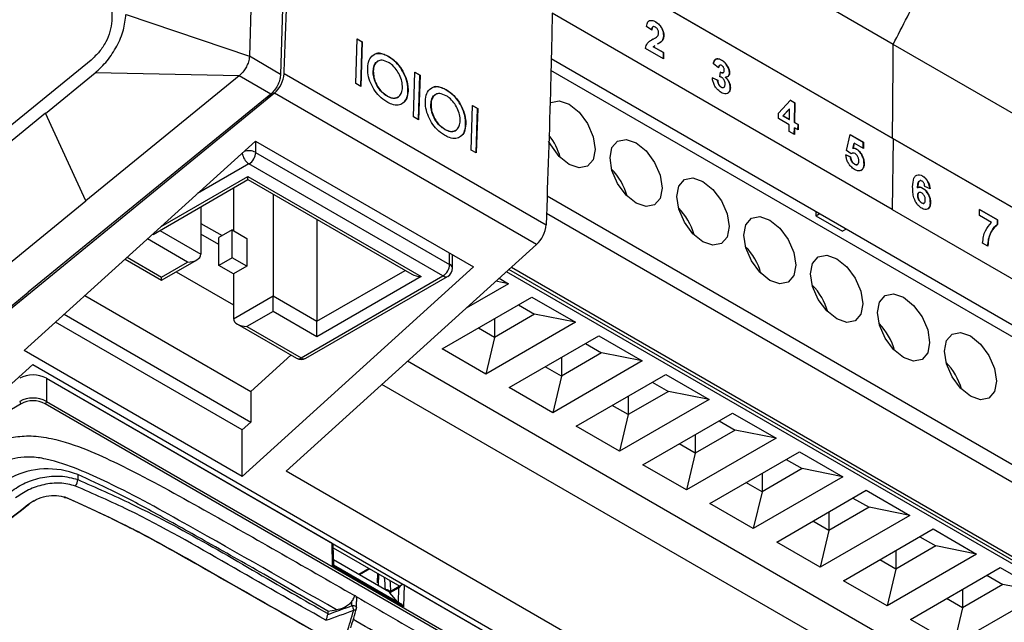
# Model space of a CAD drawing. Extents: x 106 to 315, y 19 to 260.
# Tile 11 of 132: x 147.2 to 162.07, y 55.42 to 64.51. Entities that reach past the tile are written whole.
import ezdxf

# ---------------------------------------------------------------- set-up
doc = ezdxf.new("R2010")
doc.units = 0
doc.layers.get('0').update_dxf_attribs({"linetype": 'CONTINUOUS'})

msp = doc.modelspace()

# ---------------------------------------------------------------- linework, layer by layer
at = {"color": 7, "linetype": 'CONTINUOUS'}
for p, q in [((151.698, 67.741), (160.386, 62.726)), ((160.397, 62.715), (151.71, 67.73)), ((151.247, 67.48), (151.144, 63.688)), ((150.763, 67.076), (150.672, 63.961)), ((160.396, 64.141), (155.463, 66.989)), ((148.809, 64.594), (150.672, 63.961)), ((160.381, 61.648), (155.246, 64.612)), ((156.751, 64.357), (156.672, 64.413)), ((156.769, 64.407), (156.767, 64.405)), ((156.805, 64.48), (156.807, 64.481)), ((156.931, 64.275), (156.933, 64.276)), ((152.278, 63.552), (152.301, 64.224)), ((152.301, 64.224), (152.378, 64.179)), ((152.376, 64.178), (152.301, 64.221)), ((152.353, 63.508), (152.376, 64.178)), ((152.378, 64.179), (152.355, 63.507)), ((152.376, 64.178), (152.378, 64.179)), ((156.769, 64.221), (156.746, 64.207)), ((156.772, 64.105), (156.796, 64.122)), ((156.772, 64.105), (156.774, 64.106)), ((156.926, 64.016), (156.772, 64.105)), ((156.798, 64.122), (156.774, 64.106)), ((156.774, 64.106), (156.928, 64.017)), ((156.794, 64.234), (156.796, 64.236)), ((156.866, 64.163), (156.888, 64.177)), ((156.888, 64.177), (156.89, 64.178)), ((165.329, 61.293), (160.396, 64.141)), ((151.144, 63.688), (150.672, 63.961)), ((152.772, 63.959), (152.774, 63.96)), ((156.927, 63.924), (156.655, 64.081)), ((156.925, 63.925), (156.926, 64.016)), ((156.926, 64.016), (156.928, 64.017)), ((156.928, 64.017), (156.927, 63.924)), ((148.281, 63.905), (146.317, 62.303)), ((152.611, 63.886), (152.609, 63.885)), ((167.954, 56.576), (155.231, 63.921)), ((157.759, 63.788), (157.68, 63.848)), ((157.804, 63.903), (157.806, 63.905)), ((157.895, 63.807), (157.897, 63.808)), ((147.595, 63.099), (148.342, 63.71)), ((150.517, 63.667), (148.203, 61.778)), ((150.517, 63.667), (148.342, 63.71)), ((150.996, 63.39), (150.517, 63.667)), ((151.197, 63.701), (155.153, 61.417)), ((152.542, 63.738), (152.544, 63.739)), ((153.15, 63.048), (153.172, 63.721)), ((153.172, 63.721), (153.25, 63.676)), ((153.248, 63.675), (153.172, 63.718)), ((153.225, 63.005), (153.248, 63.675)), ((153.25, 63.676), (153.227, 63.004)), ((153.248, 63.675), (153.25, 63.676)), ((168.127, 56.301), (155.227, 63.748)), ((157.779, 63.651), (157.787, 63.722)), ((157.828, 63.712), (157.83, 63.713)), ((157.922, 63.71), (157.924, 63.711)), ((152.355, 63.507), (152.278, 63.552)), ((157.743, 63.601), (157.663, 63.635)), ((157.666, 63.637), (157.746, 63.602)), ((157.743, 63.601), (157.746, 63.602)), ((157.861, 63.643), (157.863, 63.644)), ((151.05, 63.402), (141.477, 55.584)), ((150.996, 63.39), (147.332, 60.398)), ((151.05, 63.402), (150.918, 63.326)), ((150.996, 63.39), (151.011, 63.403)), ((155.007, 61.118), (151.05, 63.402)), ((152.753, 63.359), (152.755, 63.36)), ((153.067, 63.436), (153.069, 63.437)), ((153.483, 63.383), (153.481, 63.382)), ((153.644, 63.456), (153.646, 63.457)), ((157.798, 63.494), (157.8, 63.495)), ((157.836, 63.491), (157.838, 63.492)), ((157.935, 63.486), (157.937, 63.487)), ((152.914, 63.342), (152.916, 63.344)), ((153.414, 63.235), (153.416, 63.236)), ((154.021, 62.545), (154.044, 63.217)), ((154.044, 63.217), (154.121, 63.173)), ((154.119, 63.172), (154.044, 63.215)), ((158.663, 63.103), (158.843, 63.3)), ((158.911, 63.258), (158.842, 63.298)), ((158.843, 63.3), (158.913, 63.26)), ((158.906, 62.961), (158.911, 63.258)), ((158.913, 63.26), (158.908, 62.962)), ((158.911, 63.258), (158.913, 63.26)), ((148.203, 61.778), (147.595, 63.1)), ((154.096, 62.502), (154.119, 63.172)), ((154.121, 63.173), (154.098, 62.501)), ((154.119, 63.172), (154.121, 63.173)), ((158.662, 63.023), (158.663, 63.103)), ((158.731, 63.062), (158.829, 63.168)), ((158.731, 63.062), (158.733, 63.063)), ((158.826, 63.007), (158.731, 63.062)), ((158.831, 63.169), (158.733, 63.063)), ((158.733, 63.063), (158.828, 63.008)), ((158.828, 63.008), (158.831, 63.169)), ((158.829, 63.168), (158.831, 63.169)), ((153.227, 63.004), (153.15, 63.048)), ((153.938, 62.933), (153.94, 62.934)), ((158.827, 62.928), (158.662, 63.023)), ((158.825, 62.828), (158.827, 62.928)), ((158.826, 63.007), (158.828, 63.008)), ((158.906, 62.961), (158.908, 62.962)), ((158.959, 62.93), (158.906, 62.961)), ((158.908, 62.962), (158.961, 62.931)), ((158.958, 62.852), (158.959, 62.93)), ((158.959, 62.93), (158.961, 62.931)), ((158.961, 62.931), (158.96, 62.851)), ((153.624, 62.856), (153.626, 62.857)), ((153.786, 62.839), (153.788, 62.84)), ((158.905, 62.782), (158.825, 62.828)), ((158.903, 62.783), (158.905, 62.88)), ((158.907, 62.881), (158.905, 62.782)), ((158.905, 62.88), (158.907, 62.881)), ((158.96, 62.851), (158.907, 62.881)), ((159.693, 62.539), (159.745, 62.779)), ((159.945, 62.661), (159.744, 62.777)), ((159.745, 62.779), (159.947, 62.663)), ((147.271, 59.518), (150.766, 62.682)), ((150.766, 62.682), (154.059, 60.781)), ((159.788, 62.571), (159.805, 62.648)), ((159.807, 62.649), (159.79, 62.572)), ((159.805, 62.648), (159.807, 62.649)), ((159.946, 62.57), (159.807, 62.649)), ((159.944, 62.571), (159.945, 62.661)), ((159.945, 62.661), (159.947, 62.663)), ((159.947, 62.663), (159.946, 62.57)), ((160.397, 62.715), (160.381, 61.648)), ((160.386, 62.726), (169.073, 57.711)), ((169.085, 57.7), (160.397, 62.715)), ((150.767, 62.511), (153.697, 60.82)), ((154.098, 62.501), (154.021, 62.545)), ((159.748, 62.443), (159.679, 62.473)), ((159.681, 62.474), (159.75, 62.445)), ((159.762, 62.488), (159.693, 62.539)), ((159.771, 62.493), (159.762, 62.488)), ((159.788, 62.571), (159.79, 62.572)), ((159.839, 62.56), (159.841, 62.561)), ((153.596, 60.645), (150.666, 62.336)), ((159.748, 62.443), (159.75, 62.445)), ((159.81, 62.332), (159.812, 62.334)), ((159.858, 62.327), (159.86, 62.328)), ((159.956, 62.334), (159.958, 62.335)), ((159.91, 62.238), (159.925, 62.248)), ((149.218, 61.271), (150.651, 62.099)), ((150.651, 62.147), (153.267, 60.636)), ((150.651, 62.099), (153.125, 60.671)), ((160.795, 62.08), (160.793, 62.079)), ((160.839, 62.152), (160.841, 62.153)), ((150.433, 61.973), (150.433, 61.328)), ((151.029, 61.88), (151.029, 60.343)), ((160.762, 61.974), (160.764, 61.975)), ((160.785, 61.904), (160.783, 61.903)), ((160.838, 61.971), (160.84, 61.972)), ((160.953, 61.961), (160.873, 61.997)), ((146.853, 60.675), (148.203, 61.778)), ((155.168, 61.853), (168.127, 54.372)), ((160.767, 61.86), (160.769, 61.861)), ((160.825, 61.747), (160.827, 61.748)), ((160.863, 61.742), (160.865, 61.743)), ((160.958, 61.748), (160.96, 61.749)), ((149.94, 61.688), (149.94, 60.971)), ((167.928, 54.218), (155.159, 61.59)), ((159.228, 61.613), (159.228, 61.554)), ((159.228, 61.554), (159.28, 61.583)), ((160.381, 61.648), (168.56, 56.926)), ((161.7, 61.557), (161.702, 61.65)), ((161.702, 61.65), (161.973, 61.493)), ((161.971, 61.492), (161.702, 61.647)), ((149.94, 61.438), (150.261, 61.253)), ((151.692, 61.498), (151.692, 59.96)), ((159.228, 61.554), (159.633, 61.321)), ((161.881, 61.452), (161.7, 61.557)), ((161.97, 61.424), (161.971, 61.492)), ((161.97, 61.424), (161.972, 61.425)), ((161.971, 61.492), (161.973, 61.493)), ((161.973, 61.493), (161.972, 61.425)), ((150.211, 61.118), (149.94, 61.275)), ((150.413, 61.34), (150.211, 61.223)), ((150.413, 60.92), (150.413, 61.34)), ((150.413, 61.34), (150.635, 61.212)), ((159.684, 61.35), (159.633, 61.321)), ((150.211, 60.803), (150.211, 61.223)), ((150.635, 61.212), (150.635, 60.792)), ((161.827, 61.095), (161.747, 61.141)), ((151.228, 57.697), (155.007, 61.118)), ((148.794, 60.896), (149.344, 60.579)), ((149.344, 60.579), (149.881, 60.889)), ((149.344, 60.627), (149.738, 60.855)), ((150.413, 60.92), (150.211, 60.803)), ((150.635, 60.792), (150.413, 60.92)), ((153.739, 60.762), (153.739, 60.966)), ((149.566, 60.707), (150.433, 60.207)), ((150.433, 60.675), (150.211, 60.803)), ((150.635, 60.792), (150.433, 60.675)), ((154.059, 60.781), (150.564, 57.617)), ((167.016, 53.516), (154.555, 60.709)), ((167.056, 53.546), (154.591, 60.742)), ((154.63, 60.777), (167.046, 53.609)), ((150.433, 60.675), (150.433, 59.999)), ((151.454, 59.409), (153.596, 60.645)), ((151.526, 59.402), (153.667, 60.638)), ((153.267, 60.636), (151.692, 59.727)), ((154.586, 60.528), (154.396, 60.566)), ((154.445, 60.609), (154.586, 60.528)), ((141.422, 55.571), (147.332, 60.398)), ((154.586, 60.528), (153.948, 60.159)), ((148.189, 60.349), (150.696, 58.902)), ((150.433, 59.999), (151.029, 60.343)), ((151.029, 60.343), (151.692, 59.96)), ((153.586, 59.542), (154.94, 60.324)), ((154.94, 60.324), (155.596, 59.945)), ((151.029, 60.109), (150.635, 59.882)), ((151.692, 59.727), (151.029, 60.109)), ((154.738, 60.207), (154.98, 60.067)), ((150.564, 58.32), (147.745, 59.947)), ((147.877, 60.066), (150.696, 58.439)), ((155.596, 59.945), (154.243, 59.163)), ((154.98, 60.067), (154.374, 59.717)), ((154.374, 59.997), (154.374, 59.717)), ((155.596, 59.945), (154.98, 60.067)), ((150.492, 59.916), (151.383, 59.402)), ((150.635, 59.882), (151.454, 59.409)), ((154.374, 59.717), (154.132, 59.857)), ((154.374, 59.717), (154.243, 59.163)), ((154.596, 58.959), (155.95, 59.741)), ((155.95, 59.741), (156.606, 59.362)), ((150.564, 57.617), (147.271, 59.518)), ((154.243, 59.163), (153.586, 59.542)), ((155.748, 59.624), (155.99, 59.484)), ((151.3, 59.449), (150.696, 58.902)), ((165.097, 52.408), (153.06, 59.356)), ((156.606, 59.362), (155.253, 58.58)), ((155.99, 59.484), (155.384, 59.134)), ((155.384, 59.414), (155.384, 59.134)), ((156.606, 59.362), (155.99, 59.484)), ((142.773, 55.15), (147.402, 59.307)), ((147.402, 59.307), (157.605, 53.417)), ((155.384, 59.134), (155.142, 59.274)), ((147.607, 59.101), (147.607, 58.751)), ((147.607, 59.101), (151.92, 56.611)), ((155.384, 59.134), (155.253, 58.58)), ((155.606, 58.376), (156.96, 59.157)), ((156.758, 59.041), (157, 58.901)), ((156.96, 59.157), (157.617, 58.778)), ((147.928, 58.916), (156.918, 53.726)), ((150.696, 58.902), (150.696, 58.439)), ((164.542, 52.157), (152.675, 59.007)), ((155.253, 58.58), (154.596, 58.959)), ((157, 58.901), (156.394, 58.551)), ((157.617, 58.778), (157, 58.901)), ((147.607, 58.751), (157.325, 53.141)), ((157.617, 58.778), (156.263, 57.997)), ((156.394, 58.831), (156.394, 58.551)), ((157.304, 53.106), (147.587, 58.716)), ((156.394, 58.551), (156.152, 58.691)), ((156.394, 58.551), (156.263, 57.997)), ((156.617, 57.793), (157.97, 58.574)), ((157.768, 58.458), (158.011, 58.318)), ((157.97, 58.574), (158.627, 58.195)), ((150.696, 58.439), (150.564, 58.32)), ((150.564, 57.617), (150.564, 58.32)), ((156.263, 57.997), (155.606, 58.376)), ((158.011, 58.318), (157.404, 57.968)), ((158.627, 58.195), (158.011, 58.318)), ((158.627, 58.195), (157.273, 57.414)), ((157.404, 58.248), (157.404, 57.968)), ((157.404, 57.968), (157.162, 58.108)), ((157.404, 57.968), (157.273, 57.414)), ((157.627, 57.21), (158.98, 57.991)), ((158.778, 57.875), (159.021, 57.735)), ((158.98, 57.991), (159.637, 57.612)), ((157.273, 57.414), (156.617, 57.793)), ((159.021, 57.735), (158.415, 57.385)), ((159.637, 57.612), (159.021, 57.735)), ((148.08, 57.646), (148.08, 57.571)), ((158.475, 53.514), (151.228, 57.697)), ((159.637, 57.612), (158.283, 56.831)), ((158.415, 57.665), (158.415, 57.385)), ((158.415, 57.385), (158.172, 57.525)), ((158.637, 56.627), (159.99, 57.408)), ((159.99, 57.408), (160.647, 57.029)), ((158.415, 57.385), (158.283, 56.831)), ((159.788, 57.291), (160.031, 57.152)), ((158.283, 56.831), (157.627, 57.21)), ((160.031, 57.152), (159.425, 56.802)), ((160.647, 57.029), (160.031, 57.152)), ((160.647, 57.029), (159.293, 56.248)), ((159.425, 57.081), (159.425, 56.802)), ((159.425, 56.802), (159.182, 56.942)), ((159.647, 56.043), (161.001, 56.825)), ((161.001, 56.825), (161.657, 56.446)), ((159.425, 56.802), (159.293, 56.248)), ((160.799, 56.708), (161.041, 56.568)), ((151.93, 56.269), (151.92, 56.611)), ((151.946, 56.28), (151.937, 56.576)), ((151.938, 56.542), (152.943, 55.962)), ((159.293, 56.248), (158.637, 56.627)), ((161.041, 56.568), (160.435, 56.218)), ((161.657, 56.446), (161.041, 56.568)), ((161.657, 56.446), (160.304, 55.664)), ((160.435, 56.498), (160.435, 56.218)), ((153.001, 55.651), (151.93, 56.269)), ((152.786, 55.872), (151.944, 56.358)), ((152.962, 55.693), (151.946, 56.28)), ((152.48, 56.23), (152.323, 56.139)), ((160.435, 56.218), (160.193, 56.358)), ((160.435, 56.218), (160.304, 55.664)), ((160.657, 55.46), (162.011, 56.242)), ((162.011, 56.242), (162.667, 55.863)), ((152.608, 56.156), (152.601, 56.013)), ((161.809, 56.125), (162.051, 55.985)), ((152.968, 55.977), (152.786, 55.872)), ((152.929, 55.937), (152.794, 55.859)), ((153.011, 55.981), (153.001, 55.651)), ((153.011, 55.981), (157.325, 53.491)), ((160.304, 55.664), (159.647, 56.043)), ((162.051, 55.985), (161.445, 55.635)), ((162.667, 55.863), (162.051, 55.985)), ((152.727, 55.907), (152.739, 55.912)), ((152.908, 55.724), (152.794, 55.859)), ((161.445, 55.635), (161.203, 55.775)), ((162.667, 55.863), (161.314, 55.081)), ((161.445, 55.915), (161.445, 55.635)), ((152.222, 55.669), (152.222, 55.737)), ((152.292, 55.637), (152.292, 55.727)), ((161.445, 55.635), (161.314, 55.081)), ((151.858, 55.546), (151.857, 55.535)), ((151.858, 55.585), (151.989, 55.603)), ((151.858, 55.585), (151.858, 55.546)), ((161.314, 55.081), (160.657, 55.46))]:
    msp.add_line(p, q, dxfattribs=at)
at = {"color": 8, "linetype": 'CONTINUOUS'}
for p, q in [((150.767, 62.681), (150.767, 62.511)), ((150.666, 62.336), (149.889, 61.888)), ((149.338, 61.389), (150.651, 62.147)), ((149.319, 61.33), (149.94, 60.971)), ((149.738, 60.855), (149.133, 61.204)), ((153.697, 60.82), (153.697, 60.99)), ((148.827, 60.926), (149.344, 60.627)), ((151.692, 59.96), (153.023, 60.729)), ((147.223, 58.716), (145.882, 57.942)), ((152.786, 55.871), (151.944, 56.357)), ((152.493, 56.222), (152.337, 56.132)), ((152.623, 56.147), (152.615, 55.971)), ((152.922, 55.716), (152.929, 55.937)), ((152.726, 55.907), (152.727, 55.907))]:
    msp.add_line(p, q, dxfattribs=at)
at = {"color": 7, "linetype": 'CONTINUOUS', "flags": 128}
for points in [[(155.502, 63.238), (155.653, 63.116), (155.781, 62.944), (155.866, 62.747), (155.896, 62.555), (155.866, 62.398), (155.781, 62.3), (155.653, 62.275), (155.502, 62.328), (155.352, 62.449), (155.224, 62.622), (155.192, 62.682)], [(155.224, 63.265), (155.352, 63.29), (155.502, 63.238)], [(147.595, 63.1), (146.95, 62.573), (146.306, 62.047)], [(156.512, 62.654), (156.663, 62.533), (156.791, 62.36), (156.876, 62.164), (156.906, 61.972), (156.876, 61.815), (156.791, 61.717), (156.663, 61.692), (156.512, 61.745), (156.362, 61.866), (156.234, 62.039), (156.148, 62.236), (156.119, 62.427), (156.148, 62.584), (156.234, 62.682), (156.362, 62.707), (156.512, 62.654)], [(150.651, 62.099), (150.651, 62.099), (150.651, 62.104), (150.651, 62.114), (150.651, 62.128), (150.651, 62.147)], [(157.523, 62.071), (157.673, 61.95), (157.801, 61.777), (157.887, 61.58), (157.917, 61.389), (157.887, 61.232), (157.801, 61.134), (157.673, 61.109), (157.523, 61.161), (157.372, 61.283), (157.244, 61.456), (157.159, 61.652), (157.129, 61.844), (157.159, 62.001), (157.244, 62.099), (157.372, 62.124), (157.523, 62.071)], [(158.533, 61.488), (158.684, 61.366), (158.811, 61.194), (158.897, 60.997), (158.927, 60.806), (158.897, 60.649), (158.811, 60.551), (158.684, 60.526), (158.533, 60.578), (158.382, 60.7), (158.254, 60.872), (158.169, 61.069), (158.139, 61.261), (158.169, 61.417), (158.254, 61.516), (158.382, 61.541), (158.533, 61.488)], [(159.149, 60.678), (159.179, 60.834), (159.264, 60.933), (159.392, 60.957), (159.543, 60.905), (159.694, 60.783), (159.821, 60.611), (159.907, 60.414), (159.937, 60.223), (159.907, 60.066), (159.821, 59.968), (159.694, 59.943), (159.543, 59.995), (159.392, 60.117), (159.264, 60.289), (159.179, 60.486), (159.149, 60.678)], [(149.344, 60.579), (149.344, 60.579), (149.344, 60.584), (149.344, 60.594), (149.344, 60.609), (149.344, 60.627)], [(151.029, 60.109), (151.029, 60.131), (151.029, 60.156), (151.029, 60.183), (151.029, 60.212), (151.029, 60.24), (151.029, 60.269), (151.029, 60.296), (151.029, 60.321), (151.029, 60.343)], [(160.553, 60.322), (160.704, 60.2), (160.832, 60.028), (160.917, 59.831), (160.947, 59.64), (160.917, 59.483), (160.832, 59.384), (160.704, 59.36), (160.553, 59.412), (160.402, 59.534), (160.275, 59.706), (160.189, 59.903), (160.159, 60.094), (160.189, 60.251), (160.275, 60.349), (160.402, 60.374), (160.553, 60.322)], [(151.692, 59.727), (151.692, 59.752), (151.692, 59.78), (151.692, 59.811), (151.692, 59.843), (151.692, 59.876), (151.692, 59.907), (151.692, 59.935), (151.692, 59.96)], [(161.563, 59.739), (161.714, 59.617), (161.842, 59.445), (161.927, 59.248), (161.957, 59.056), (161.927, 58.9), (161.842, 58.801), (161.714, 58.776), (161.563, 58.829), (161.412, 58.951), (161.285, 59.123), (161.199, 59.32), (161.169, 59.511), (161.199, 59.668), (161.285, 59.766), (161.412, 59.791), (161.563, 59.739)], [(147.901, 57.302), (147.897, 57.298), (147.893, 57.296), (147.89, 57.294), (147.886, 57.295), (147.884, 57.296), (147.881, 57.299), (147.88, 57.303), (147.88, 57.306)], [(147.326, 57.191), (147.33, 57.189), (147.334, 57.188), (147.337, 57.188), (147.339, 57.189), (147.341, 57.191), (147.342, 57.193), (147.343, 57.196), (147.343, 57.2)], [(147.417, 57.247), (147.343, 57.2), (147.343, 57.2), (147.343, 57.2)]]:
    msp.add_lwpolyline(points, dxfattribs=at)
at = {"color": 8, "linetype": 'CONTINUOUS', "flags": 128}
for points in [[(152.739, 55.912), (152.739, 55.904), (152.738, 55.9)], [(152.222, 55.669), (152.236, 55.67), (152.251, 55.668), (152.264, 55.665), (152.275, 55.66), (152.284, 55.653), (152.29, 55.646), (152.292, 55.637), (152.292, 55.637)], [(152.248, 55.6), (152.257, 55.6), (152.266, 55.602), (152.274, 55.604), (152.28, 55.608), (152.285, 55.612), (152.289, 55.617), (152.29, 55.621)]]:
    msp.add_lwpolyline(points, dxfattribs=at)
at = {"color": 7, "linetype": 'CONTINUOUS'}
for centre, radius, start, end in [((150.745, 63.737), 0.453, 312.2982, 355.3638), ((154.475, 62.19), 0.925, 15.2599, 38.3239), ((150.548, 62.521), 0.22, 302.6049, 357.3946), ((155.49, 61.61), 0.919, 15.166, 44.8288), ((156.501, 61.026), 0.919, 15.1657, 44.829), ((154.702, 61.453), 0.453, 312.2982, 355.3638), ((157.511, 60.443), 0.919, 15.1661, 44.8286), ((153.477, 60.83), 0.22, 302.6049, 357.3946), ((153.596, 60.762), 0.143, 299.9973, 360), ((158.521, 59.86), 0.919, 15.1658, 44.829), ((159.531, 59.277), 0.919, 15.1658, 44.829), ((151.454, 59.526), 0.143, 240.0027, 299.9973), ((160.541, 58.694), 0.919, 15.1659, 44.8289), ((147.405, 58.711), 0.439, 62.6097, 117.3905), ((147.405, 58.361), 0.439, 62.6097, 117.3905), ((147.247, 58.753), 0.0439, 182.6041, 237.3972), ((147.405, 58.365), 0.395, 62.6096, 117.3904), ((147.563, 58.753), 0.0439, 302.6024, 357.3951), ((147.626, 56.508), 1.224, 68.2401, 117.0997), ((147.925, 57.57), 0.155, 321.4652, 0.5686), ((140.875, 65.16), 10.252, 302.2751, 308.992), ((140.901, 65.159), 10.239, 302.4021, 308.988), ((152.248, 55.767), 0.0533, 45.7266, 74.2853), ((153.026, 55.871), 0.24, 179.8028, 180.0892), ((154.876, 56.646), 2.828, 200.2058, 201.6943), ((152.235, 55.637), 0.0571, 344.024, 0)]:
    msp.add_arc(centre, radius, start, end, dxfattribs=at)
at = {"color": 8, "linetype": 'CONTINUOUS'}
for centre, radius, start, end in [((150.786, 62.523), 0.222, 185.8601, 237.2146), ((150.666, 62.315), 0.221, 62.6524, 109.7347), ((153.667, 60.755), 0.0718, 5.6944, 65.6248), ((153.637, 60.704), 0.0719, 234.3804, 294.307), ((151.412, 59.467), 0.0719, 245.6927, 305.6199), ((151.496, 59.467), 0.0719, 234.3804, 294.307)]:
    msp.add_arc(centre, radius, start, end, dxfattribs=at)
at = {"color": 7, "linetype": 'CONTINUOUS'}
for centre, major_axis, ratio, start_param, end_param in [((149.738, 60.971), (0.202, 0), 0.577382, 4.712389, 6.283185), ((153.267, 60.753), (0.202, 0), 0.577382, 3.927072, 4.712389), ((150.635, 59.999), (0.202, 0), 0.577382, 3.141593, 4.712389), ((151.88, 56.587), (0.0572, 0), 0.577287, 0.751101, 0.786007), ((151.881, 56.54), (0.0394, 0.0706), 0.567172, 5.523707, 6.257347), ((151.89, 56.246), (0.0562, 0.0336), 0.01518, 5.506172, 6.274719), ((152.969, 55.912), (0.0415, 0.0693), 0.587321, 0.026529, 1.562419), ((152.971, 55.958), (0.0572, 0), 0.577287, 0.786007, 0.820914), ((152.835, 55.834), (0.0483, -0.038), 0.16378, 3.269637, 3.826647), ((148.815, 62.259), (10.285, 2.75), 0.688409, 4.825522, 4.862248), ((151.488, 60.716), (1.612, 9.593), 0.194343, 4.149681, 4.186406), ((152.961, 55.628), (-0.0387, 0.0694), 0.587321, 4.721384, 5.506863), ((148.828, 62.227), (10.319, 2.803), 0.68935, 4.817094, 4.859125), ((151.432, 60.724), (1.638, 9.644), 0.196566, 4.143934, 4.185964)]:
    msp.add_ellipse(centre, major_axis=major_axis, ratio=ratio, start_param=start_param, end_param=end_param, dxfattribs=at)
at = {"color": 8, "linetype": 'CONTINUOUS'}
for centre, major_axis, ratio, start_param, end_param in [((150.344, 54.329), (1.771, 2.87), 0.556894, 5.590061, 5.664309), ((150.384, 54.304), (1.799, 2.92), 0.55724, 5.577031, 5.642451)]:
    msp.add_ellipse(centre, major_axis=major_axis, ratio=ratio, start_param=start_param, end_param=end_param, dxfattribs=at)
at = {"color": 7, "linetype": 'CONTINUOUS'}
for points, knots in [([(148.63, 73.106), (148.631, 73.052), (148.635, 72.898), (148.646, 72.41), (148.671, 71.047), (148.689, 68.349), (148.629, 65.946), (148.593, 64.494)], [0, 0, 0, 0, 0.019277, 0.054463, 0.172561, 0.499988, 1, 1, 1, 1]), ([(151.197, 63.701), (151.21, 64.058), (151.236, 64.773), (151.273, 66.039), (151.289, 66.943), (151.299, 67.493)], [0, 0, 0, 0, 0.281298, 0.562596, 1, 1, 1, 1]), ([(160.396, 64.141), (160.54, 64.419), (160.828, 64.975), (161.262, 65.995), (161.483, 66.73), (161.619, 67.18)], [0, 0, 0, 0, 0.280085, 0.560184, 1, 1, 1, 1]), ([(148.341, 63.71), (148.404, 63.768), (148.53, 63.885), (148.677, 64.115), (148.782, 64.36), (148.799, 64.516), (148.808, 64.594)], [0, 0, 0, 0, 0.2493343, 0.4975875, 0.748972, 1, 1, 1, 1]), ([(155.246, 64.612), (155.239, 64.257), (155.217, 63.197), (155.179, 62.128), (155.153, 61.417)], [0, 0, 0, 0, 0.334198, 1, 1, 1, 1]), ([(148.593, 64.494), (148.587, 64.442), (148.576, 64.339), (148.507, 64.175), (148.409, 64.023), (148.324, 63.945), (148.281, 63.905)], [0, 0, 0, 0, 0.253646, 0.49961, 0.745773, 1, 1, 1, 1]), ([(156.672, 64.413), (156.676, 64.437), (156.682, 64.475), (156.713, 64.502), (156.748, 64.506), (156.781, 64.496), (156.802, 64.484), (156.807, 64.481)], [0, 0, 0, 0, 0.338004, 0.514123, 0.689552, 0.930945, 1, 1, 1, 1]), ([(156.749, 64.356), (156.751, 64.368), (156.753, 64.385), (156.76, 64.401), (156.766, 64.404), (156.768, 64.404)], [0, 0, 0, 0, 0.578283, 0.878723, 1, 1, 1, 1]), ([(156.804, 64.402), (156.797, 64.405), (156.784, 64.411), (156.77, 64.408), (156.759, 64.398), (156.753, 64.38), (156.752, 64.365), (156.751, 64.357)], [0, 0, 0, 0, 0.237767, 0.394267, 0.550841, 0.790928, 1, 1, 1, 1]), ([(156.853, 64.31), (156.852, 64.32), (156.852, 64.336), (156.843, 64.36), (156.832, 64.379), (156.818, 64.393), (156.809, 64.399), (156.804, 64.402)], [0, 0, 0, 0, 0.297295, 0.47885, 0.661211, 0.833308, 1, 1, 1, 1]), ([(156.931, 64.275), (156.93, 64.291), (156.928, 64.323), (156.908, 64.373), (156.88, 64.418), (156.844, 64.455), (156.818, 64.472), (156.805, 64.48)], [0, 0, 0, 0, 0.20443, 0.410864, 0.591365, 0.790754, 1, 1, 1, 1]), ([(156.807, 64.481), (156.826, 64.469), (156.858, 64.448), (156.897, 64.398), (156.921, 64.35), (156.932, 64.308), (156.932, 64.285), (156.933, 64.276)], [0, 0, 0, 0, 0.29861, 0.49699, 0.695315, 0.890707, 1, 1, 1, 1]), ([(156.771, 64.222), (156.777, 64.225), (156.788, 64.231), (156.81, 64.243), (156.826, 64.255), (156.836, 64.263)], [0, 0, 0, 0, 0.250313, 0.500635, 1, 1, 1, 1]), ([(156.836, 64.263), (156.838, 64.266), (156.843, 64.272), (156.85, 64.286), (156.852, 64.301), (156.853, 64.31)], [0, 0, 0, 0, 0.251989, 0.50454, 1, 1, 1, 1]), ([(156.888, 64.177), (156.894, 64.183), (156.906, 64.194), (156.923, 64.221), (156.93, 64.25), (156.93, 64.272), (156.931, 64.275)], [0, 0, 0, 0, 0.251268, 0.502949, 0.930598, 1, 1, 1, 1]), ([(156.933, 64.276), (156.932, 64.266), (156.93, 64.236), (156.915, 64.203), (156.898, 64.186), (156.89, 64.178)], [0, 0, 0, 0, 0.251739, 0.679256, 1, 1, 1, 1]), ([(156.655, 64.081), (156.662, 64.109), (156.674, 64.155), (156.721, 64.193), (156.753, 64.211), (156.771, 64.222)], [0, 0, 0, 0, 0.382581, 0.640316, 1, 1, 1, 1]), ([(156.89, 64.178), (156.881, 64.172), (156.862, 64.158), (156.841, 64.149), (156.831, 64.144)], [0, 0, 0, 0, 0.500672, 1, 1, 1, 1]), ([(160.386, 62.726), (160.388, 62.991), (160.394, 63.463), (160.395, 63.934), (160.396, 64.141)], [0, 0, 0, 0, 0.5599993, 1, 1, 1, 1]), ([(150.672, 63.961), (150.669, 63.933), (150.663, 63.882), (150.63, 63.805), (150.583, 63.73), (150.542, 63.691), (150.517, 63.667)], [0, 0, 0, 0, 0.262263, 0.50001, 0.702754, 1, 1, 1, 1]), ([(152.459, 63.787), (152.464, 63.827), (152.472, 63.909), (152.532, 63.982), (152.612, 64.012), (152.696, 64), (152.751, 63.972), (152.774, 63.96)], [0, 0, 0, 0, 0.225965, 0.454356, 0.650184, 0.856558, 1, 1, 1, 1]), ([(152.772, 63.959), (152.734, 63.977), (152.663, 64.01), (152.587, 64.008), (152.558, 63.985), (152.552, 63.98)], [0, 0, 0, 0, 0.47574, 0.873387, 1, 1, 1, 1]), ([(153.067, 63.436), (153.065, 63.479), (153.062, 63.566), (153.009, 63.703), (152.934, 63.823), (152.852, 63.908), (152.795, 63.944), (152.772, 63.959)], [0, 0, 0, 0, 0.22249, 0.447162, 0.640702, 0.854144, 1, 1, 1, 1]), ([(152.774, 63.96), (152.813, 63.934), (152.885, 63.885), (152.975, 63.767), (153.04, 63.64), (153.068, 63.525), (153.069, 63.46), (153.069, 63.437)], [0, 0, 0, 0, 0.245388, 0.454181, 0.662536, 0.876257, 1, 1, 1, 1]), ([(152.542, 63.738), (152.546, 63.768), (152.552, 63.823), (152.581, 63.87), (152.605, 63.88), (152.611, 63.882)], [0, 0, 0, 0, 0.4736543, 0.8664855, 1, 1, 1, 1]), ([(152.774, 63.867), (152.74, 63.883), (152.683, 63.91), (152.613, 63.893), (152.568, 63.852), (152.548, 63.795), (152.545, 63.753), (152.544, 63.739)], [0, 0, 0, 0, 0.289367, 0.490771, 0.691839, 0.893345, 1, 1, 1, 1]), ([(152.984, 63.489), (152.983, 63.52), (152.981, 63.582), (152.943, 63.68), (152.889, 63.769), (152.83, 63.832), (152.789, 63.858), (152.774, 63.867)], [0, 0, 0, 0, 0.221059, 0.44415, 0.642144, 0.867895, 1, 1, 1, 1]), ([(157.804, 63.903), (157.786, 63.912), (157.755, 63.926), (157.717, 63.921), (157.69, 63.897), (157.682, 63.866), (157.678, 63.847)], [0, 0, 0, 0, 0.300301, 0.497717, 0.696337, 1, 1, 1, 1]), ([(157.68, 63.848), (157.684, 63.867), (157.692, 63.898), (157.719, 63.922), (157.751, 63.926), (157.781, 63.918), (157.8, 63.908), (157.806, 63.905)], [0, 0, 0, 0, 0.312222, 0.500775, 0.688919, 0.89521, 1, 1, 1, 1]), ([(157.757, 63.787), (157.759, 63.799), (157.762, 63.816), (157.772, 63.823), (157.775, 63.825)], [0, 0, 0, 0, 0.725327, 1, 1, 1, 1]), ([(157.806, 63.824), (157.8, 63.826), (157.789, 63.831), (157.775, 63.827), (157.764, 63.815), (157.761, 63.799), (157.759, 63.789), (157.759, 63.788)], [0, 0, 0, 0, 0.224031, 0.422468, 0.641868, 0.949576, 1, 1, 1, 1]), ([(157.895, 63.807), (157.889, 63.817), (157.874, 63.843), (157.843, 63.878), (157.817, 63.895), (157.804, 63.903)], [0, 0, 0, 0, 0.250149, 0.608753, 1, 1, 1, 1]), ([(157.806, 63.905), (157.815, 63.899), (157.837, 63.885), (157.87, 63.853), (157.889, 63.822), (157.897, 63.808)], [0, 0, 0, 0, 0.251883, 0.667112, 1, 1, 1, 1]), ([(157.844, 63.749), (157.844, 63.758), (157.843, 63.771), (157.836, 63.792), (157.826, 63.807), (157.815, 63.818), (157.808, 63.822), (157.806, 63.824)], [0, 0, 0, 0, 0.305978, 0.501729, 0.697845, 0.884459, 1, 1, 1, 1]), ([(157.922, 63.71), (157.922, 63.718), (157.922, 63.738), (157.912, 63.772), (157.9, 63.796), (157.895, 63.807)], [0, 0, 0, 0, 0.251957, 0.665014, 1, 1, 1, 1]), ([(157.897, 63.808), (157.901, 63.8), (157.913, 63.777), (157.923, 63.743), (157.924, 63.72), (157.924, 63.711)], [0, 0, 0, 0, 0.251804, 0.713503, 1, 1, 1, 1]), ([(151.144, 63.688), (151.141, 63.664), (151.136, 63.615), (151.107, 63.538), (151.065, 63.463), (151.029, 63.423), (151.011, 63.403)], [0, 0, 0, 0, 0.249998, 0.499998, 0.749999, 1, 1, 1, 1]), ([(152.746, 63.272), (152.708, 63.298), (152.638, 63.346), (152.55, 63.461), (152.488, 63.585), (152.46, 63.699), (152.46, 63.762), (152.459, 63.787)], [0, 0, 0, 0, 0.244758, 0.452227, 0.659272, 0.868573, 1, 1, 1, 1]), ([(152.753, 63.359), (152.725, 63.377), (152.67, 63.415), (152.603, 63.506), (152.559, 63.603), (152.542, 63.681), (152.542, 63.724), (152.542, 63.738)], [0, 0, 0, 0, 0.239337, 0.480978, 0.68866, 0.895613, 1, 1, 1, 1]), ([(152.544, 63.739), (152.545, 63.707), (152.548, 63.643), (152.586, 63.543), (152.641, 63.455), (152.7, 63.395), (152.739, 63.37), (152.755, 63.36)], [0, 0, 0, 0, 0.22688, 0.455979, 0.653498, 0.86763, 1, 1, 1, 1]), ([(157.827, 63.713), (157.824, 63.711), (157.816, 63.708), (157.801, 63.712), (157.79, 63.718), (157.785, 63.721)], [0, 0, 0, 0, 0.278354, 0.675705, 1, 1, 1, 1]), ([(157.787, 63.722), (157.795, 63.718), (157.808, 63.711), (157.825, 63.71), (157.835, 63.717), (157.843, 63.73), (157.844, 63.742), (157.844, 63.749)], [0, 0, 0, 0, 0.263805, 0.439844, 0.616697, 0.788922, 1, 1, 1, 1]), ([(157.924, 63.711), (157.923, 63.699), (157.921, 63.676), (157.9, 63.652), (157.878, 63.646), (157.865, 63.644), (157.863, 63.644)], [0, 0, 0, 0, 0.287586, 0.577227, 0.952892, 1, 1, 1, 1]), ([(157.895, 63.654), (157.896, 63.654), (157.906, 63.657), (157.916, 63.674), (157.922, 63.695), (157.922, 63.708), (157.922, 63.71)], [0, 0, 0, 0, 0.091228, 0.501855, 0.913239, 1, 1, 1, 1]), ([(153.331, 63.284), (153.335, 63.324), (153.344, 63.406), (153.404, 63.479), (153.484, 63.509), (153.568, 63.497), (153.623, 63.469), (153.646, 63.457)], [0, 0, 0, 0, 0.225965, 0.454357, 0.650184, 0.856558, 1, 1, 1, 1]), ([(153.644, 63.456), (153.605, 63.473), (153.535, 63.506), (153.458, 63.505), (153.43, 63.482), (153.423, 63.477)], [0, 0, 0, 0, 0.475738, 0.873389, 1, 1, 1, 1]), ([(157.797, 63.415), (157.781, 63.427), (157.75, 63.447), (157.711, 63.496), (157.683, 63.55), (157.669, 63.598), (157.666, 63.627), (157.666, 63.637)], [0, 0, 0, 0, 0.247126, 0.453339, 0.659166, 0.879542, 1, 1, 1, 1]), ([(157.798, 63.494), (157.791, 63.499), (157.778, 63.509), (157.762, 63.532), (157.75, 63.56), (157.745, 63.583), (157.744, 63.598), (157.743, 63.601)], [0, 0, 0, 0, 0.2305, 0.432223, 0.619581, 0.92371, 1, 1, 1, 1]), ([(157.746, 63.602), (157.748, 63.586), (157.75, 63.562), (157.766, 63.53), (157.781, 63.508), (157.794, 63.5), (157.8, 63.495)], [0, 0, 0, 0, 0.399015, 0.595974, 0.793591, 1, 1, 1, 1]), ([(157.81, 63.64), (157.808, 63.641), (157.802, 63.644), (157.792, 63.648), (157.784, 63.65), (157.779, 63.651)], [0, 0, 0, 0, 0.250749, 0.501704, 1, 1, 1, 1]), ([(157.8, 63.495), (157.807, 63.492), (157.819, 63.486), (157.836, 63.489), (157.849, 63.5), (157.856, 63.518), (157.857, 63.533), (157.857, 63.54)], [0, 0, 0, 0, 0.191564, 0.384292, 0.598172, 0.816328, 1, 1, 1, 1]), ([(157.857, 63.54), (157.857, 63.552), (157.856, 63.571), (157.845, 63.601), (157.832, 63.621), (157.82, 63.634), (157.813, 63.638), (157.81, 63.64)], [0, 0, 0, 0, 0.34325, 0.55204, 0.761248, 0.918596, 1, 1, 1, 1]), ([(157.935, 63.486), (157.934, 63.505), (157.932, 63.536), (157.911, 63.584), (157.888, 63.619), (157.869, 63.636), (157.861, 63.643)], [0, 0, 0, 0, 0.335553, 0.571902, 0.808399, 1, 1, 1, 1]), ([(157.863, 63.644), (157.874, 63.634), (157.897, 63.612), (157.921, 63.57), (157.935, 63.526), (157.936, 63.501), (157.937, 63.487)], [0, 0, 0, 0, 0.261259, 0.524859, 0.753395, 1, 1, 1, 1]), ([(153.069, 63.437), (153.065, 63.398), (153.056, 63.319), (152.998, 63.249), (152.919, 63.218), (152.832, 63.228), (152.772, 63.259), (152.746, 63.272)], [0, 0, 0, 0, 0.216353, 0.43483, 0.624417, 0.837562, 1, 1, 1, 1]), ([(152.913, 63.344), (152.899, 63.337), (152.866, 63.32), (152.808, 63.33), (152.768, 63.351), (152.753, 63.359)], [0, 0, 0, 0, 0.3158327, 0.7427283, 1, 1, 1, 1]), ([(152.755, 63.36), (152.783, 63.347), (152.839, 63.32), (152.91, 63.333), (152.96, 63.378), (152.981, 63.435), (152.983, 63.476), (152.984, 63.489)], [0, 0, 0, 0, 0.241305, 0.485055, 0.692138, 0.901802, 1, 1, 1, 1]), ([(152.976, 63.246), (152.997, 63.261), (153.039, 63.292), (153.063, 63.368), (153.066, 63.42), (153.067, 63.436)], [0, 0, 0, 0, 0.396996, 0.818417, 1, 1, 1, 1]), ([(153.414, 63.235), (153.417, 63.265), (153.424, 63.32), (153.453, 63.367), (153.476, 63.377), (153.482, 63.379)], [0, 0, 0, 0, 0.473654, 0.866483, 1, 1, 1, 1]), ([(153.646, 63.364), (153.612, 63.38), (153.554, 63.407), (153.485, 63.39), (153.44, 63.349), (153.42, 63.291), (153.417, 63.25), (153.416, 63.236)], [0, 0, 0, 0, 0.289365, 0.49077, 0.691839, 0.893345, 1, 1, 1, 1]), ([(153.938, 62.933), (153.937, 62.976), (153.934, 63.063), (153.881, 63.2), (153.806, 63.319), (153.723, 63.405), (153.667, 63.441), (153.644, 63.456)], [0, 0, 0, 0, 0.22249, 0.447161, 0.640701, 0.854142, 1, 1, 1, 1]), ([(153.646, 63.457), (153.685, 63.43), (153.757, 63.382), (153.847, 63.264), (153.911, 63.137), (153.94, 63.021), (153.94, 62.957), (153.94, 62.934)], [0, 0, 0, 0, 0.245388, 0.454181, 0.662536, 0.876257, 1, 1, 1, 1]), ([(153.856, 62.986), (153.855, 63.017), (153.852, 63.079), (153.815, 63.177), (153.761, 63.266), (153.701, 63.329), (153.661, 63.355), (153.646, 63.364)], [0, 0, 0, 0, 0.221059, 0.44415, 0.642143, 0.867895, 1, 1, 1, 1]), ([(157.937, 63.487), (157.935, 63.471), (157.932, 63.438), (157.908, 63.408), (157.875, 63.392), (157.836, 63.395), (157.809, 63.409), (157.797, 63.415)], [0, 0, 0, 0, 0.20818, 0.417979, 0.61054, 0.836472, 1, 1, 1, 1]), ([(157.836, 63.491), (157.833, 63.49), (157.825, 63.485), (157.811, 63.487), (157.802, 63.492), (157.798, 63.494)], [0, 0, 0, 0, 0.333476, 0.767874, 1, 1, 1, 1]), ([(157.895, 63.404), (157.904, 63.41), (157.923, 63.423), (157.934, 63.456), (157.935, 63.48), (157.935, 63.486)], [0, 0, 0, 0, 0.365331, 0.823732, 1, 1, 1, 1]), ([(153.618, 62.769), (153.58, 62.795), (153.509, 62.842), (153.422, 62.958), (153.36, 63.082), (153.332, 63.195), (153.331, 63.259), (153.331, 63.284)], [0, 0, 0, 0, 0.244757, 0.452226, 0.659271, 0.868573, 1, 1, 1, 1]), ([(153.624, 62.856), (153.597, 62.874), (153.542, 62.912), (153.475, 63.002), (153.43, 63.099), (153.414, 63.178), (153.414, 63.221), (153.414, 63.235)], [0, 0, 0, 0, 0.2393372, 0.4809781, 0.6886594, 0.8956132, 1, 1, 1, 1]), ([(153.416, 63.236), (153.417, 63.204), (153.419, 63.14), (153.458, 63.039), (153.513, 62.951), (153.572, 62.891), (153.611, 62.866), (153.626, 62.857)], [0, 0, 0, 0, 0.226879, 0.45598, 0.653497, 0.86763, 1, 1, 1, 1]), ([(153.94, 62.934), (153.936, 62.895), (153.928, 62.816), (153.869, 62.745), (153.79, 62.715), (153.703, 62.725), (153.644, 62.756), (153.618, 62.769)], [0, 0, 0, 0, 0.216353, 0.43483, 0.624417, 0.837562, 1, 1, 1, 1]), ([(153.626, 62.857), (153.654, 62.844), (153.711, 62.817), (153.782, 62.83), (153.831, 62.874), (153.852, 62.932), (153.855, 62.973), (153.856, 62.986)], [0, 0, 0, 0, 0.241304, 0.485056, 0.692138, 0.901802, 1, 1, 1, 1]), ([(153.848, 62.743), (153.868, 62.758), (153.911, 62.789), (153.934, 62.865), (153.937, 62.917), (153.938, 62.933)], [0, 0, 0, 0, 0.396996, 0.818417, 1, 1, 1, 1]), ([(153.785, 62.841), (153.771, 62.834), (153.738, 62.817), (153.679, 62.827), (153.639, 62.848), (153.624, 62.856)], [0, 0, 0, 0, 0.315834, 0.742731, 1, 1, 1, 1]), ([(159.814, 62.251), (159.794, 62.265), (159.76, 62.288), (159.72, 62.343), (159.695, 62.397), (159.684, 62.442), (159.682, 62.467), (159.681, 62.474)], [0, 0, 0, 0, 0.298723, 0.499365, 0.69961, 0.912684, 1, 1, 1, 1]), ([(159.821, 62.491), (159.813, 62.495), (159.797, 62.502), (159.784, 62.499), (159.778, 62.497)], [0, 0, 0, 0, 0.4992129, 1, 1, 1, 1]), ([(159.839, 62.56), (159.835, 62.562), (159.826, 62.567), (159.808, 62.572), (159.796, 62.572), (159.788, 62.571)], [0, 0, 0, 0, 0.251586, 0.503918, 1, 1, 1, 1]), ([(159.79, 62.572), (159.794, 62.573), (159.802, 62.574), (159.819, 62.572), (159.832, 62.565), (159.841, 62.561)], [0, 0, 0, 0, 0.251628, 0.503903, 1, 1, 1, 1]), ([(159.878, 62.379), (159.878, 62.393), (159.877, 62.414), (159.865, 62.445), (159.852, 62.466), (159.836, 62.482), (159.825, 62.489), (159.821, 62.491)], [0, 0, 0, 0, 0.338041, 0.511705, 0.685003, 0.870321, 1, 1, 1, 1]), ([(159.956, 62.334), (159.955, 62.36), (159.952, 62.403), (159.925, 62.469), (159.891, 62.519), (159.86, 62.547), (159.843, 62.558), (159.839, 62.56)], [0, 0, 0, 0, 0.31264, 0.526664, 0.740659, 0.944231, 1, 1, 1, 1]), ([(159.841, 62.561), (159.855, 62.552), (159.882, 62.534), (159.915, 62.489), (159.941, 62.438), (159.956, 62.385), (159.958, 62.352), (159.958, 62.335)], [0, 0, 0, 0, 0.19915, 0.399965, 0.583365, 0.796323, 1, 1, 1, 1]), ([(159.81, 62.332), (159.802, 62.339), (159.786, 62.35), (159.767, 62.378), (159.754, 62.407), (159.75, 62.429), (159.749, 62.441), (159.748, 62.443)], [0, 0, 0, 0, 0.2611174, 0.4887743, 0.7059472, 0.935719, 1, 1, 1, 1]), ([(159.75, 62.445), (159.753, 62.43), (159.756, 62.406), (159.773, 62.372), (159.792, 62.348), (159.806, 62.338), (159.812, 62.334)], [0, 0, 0, 0, 0.347693, 0.5732482, 0.7993305, 1, 1, 1, 1]), ([(159.857, 62.328), (159.854, 62.326), (159.846, 62.322), (159.83, 62.323), (159.817, 62.329), (159.81, 62.332)], [0, 0, 0, 0, 0.251129, 0.630447, 1, 1, 1, 1]), ([(159.812, 62.334), (159.82, 62.33), (159.836, 62.322), (159.857, 62.325), (159.871, 62.338), (159.877, 62.358), (159.878, 62.373), (159.878, 62.379)], [0, 0, 0, 0, 0.216849, 0.435777, 0.630949, 0.844073, 1, 1, 1, 1]), ([(159.925, 62.248), (159.93, 62.253), (159.943, 62.268), (159.954, 62.298), (159.956, 62.325), (159.956, 62.334)], [0, 0, 0, 0, 0.251348, 0.742702, 1, 1, 1, 1]), ([(159.958, 62.335), (159.958, 62.326), (159.957, 62.308), (159.949, 62.276), (159.936, 62.26), (159.927, 62.249)], [0, 0, 0, 0, 0.2512605, 0.503054, 1, 1, 1, 1]), ([(159.911, 62.241), (159.905, 62.237), (159.887, 62.226), (159.852, 62.232), (159.825, 62.245), (159.814, 62.251)], [0, 0, 0, 0, 0.251502, 0.702935, 1, 1, 1, 1]), ([(160.69, 61.989), (160.693, 62.037), (160.696, 62.104), (160.733, 62.161), (160.771, 62.176), (160.81, 62.169), (160.833, 62.157), (160.841, 62.153)], [0, 0, 0, 0, 0.423938, 0.592532, 0.761696, 0.919366, 1, 1, 1, 1]), ([(160.762, 61.974), (160.764, 61.988), (160.766, 62.016), (160.773, 62.05), (160.782, 62.072), (160.791, 62.077), (160.793, 62.078)], [0, 0, 0, 0, 0.340178, 0.681093, 0.90374, 1, 1, 1, 1]), ([(160.829, 62.078), (160.824, 62.081), (160.813, 62.086), (160.797, 62.083), (160.782, 62.072), (160.77, 62.035), (160.767, 61.999), (160.764, 61.975)], [0, 0, 0, 0, 0.108461, 0.217473, 0.361736, 0.553657, 1, 1, 1, 1]), ([(160.873, 61.997), (160.872, 62.007), (160.87, 62.024), (160.86, 62.047), (160.849, 62.063), (160.838, 62.072), (160.832, 62.077), (160.829, 62.078)], [0, 0, 0, 0, 0.353763, 0.539753, 0.726662, 0.901859, 1, 1, 1, 1]), ([(160.951, 61.96), (160.947, 61.983), (160.941, 62.021), (160.916, 62.076), (160.885, 62.117), (160.858, 62.14), (160.843, 62.149), (160.839, 62.152)], [0, 0, 0, 0, 0.313307, 0.522814, 0.733004, 0.931213, 1, 1, 1, 1]), ([(160.841, 62.153), (160.855, 62.144), (160.88, 62.127), (160.912, 62.087), (160.936, 62.039), (160.948, 61.996), (160.952, 61.969), (160.953, 61.961)], [0, 0, 0, 0, 0.236818, 0.432497, 0.627841, 0.884848, 1, 1, 1, 1]), ([(160.827, 61.666), (160.812, 61.677), (160.78, 61.698), (160.742, 61.75), (160.711, 61.813), (160.692, 61.896), (160.691, 61.954), (160.69, 61.989)], [0, 0, 0, 0, 0.1642501, 0.3298799, 0.4768201, 0.6852182, 1, 1, 1, 1]), ([(160.764, 61.975), (160.77, 61.978), (160.782, 61.985), (160.808, 61.987), (160.829, 61.977), (160.84, 61.972)], [0, 0, 0, 0, 0.252139, 0.616888, 1, 1, 1, 1]), ([(160.767, 61.86), (160.767, 61.869), (160.769, 61.884), (160.775, 61.898), (160.781, 61.901), (160.783, 61.902)], [0, 0, 0, 0, 0.498032, 0.852161, 1, 1, 1, 1]), ([(160.825, 61.899), (160.817, 61.903), (160.802, 61.909), (160.785, 61.905), (160.774, 61.894), (160.769, 61.877), (160.769, 61.865), (160.769, 61.861)], [0, 0, 0, 0, 0.278098, 0.471258, 0.665033, 0.886588, 1, 1, 1, 1]), ([(160.838, 61.971), (160.831, 61.974), (160.813, 61.983), (160.789, 61.987), (160.775, 61.98), (160.77, 61.977)], [0, 0, 0, 0, 0.282721, 0.698584, 1, 1, 1, 1]), ([(160.88, 61.79), (160.88, 61.802), (160.88, 61.821), (160.87, 61.85), (160.857, 61.871), (160.842, 61.889), (160.831, 61.896), (160.825, 61.899)], [0, 0, 0, 0, 0.307545, 0.485633, 0.664401, 0.840375, 1, 1, 1, 1]), ([(160.958, 61.748), (160.957, 61.772), (160.954, 61.814), (160.927, 61.877), (160.893, 61.927), (160.861, 61.957), (160.843, 61.968), (160.838, 61.971)], [0, 0, 0, 0, 0.297263, 0.509685, 0.721789, 0.929364, 1, 1, 1, 1]), ([(160.84, 61.972), (160.855, 61.962), (160.884, 61.942), (160.92, 61.893), (160.947, 61.84), (160.959, 61.79), (160.96, 61.761), (160.96, 61.749)], [0, 0, 0, 0, 0.217419, 0.436523, 0.635627, 0.844086, 1, 1, 1, 1]), ([(160.825, 61.747), (160.817, 61.753), (160.802, 61.764), (160.783, 61.79), (160.771, 61.82), (160.767, 61.844), (160.767, 61.857), (160.767, 61.86)], [0, 0, 0, 0, 0.240901, 0.449915, 0.666651, 0.908346, 1, 1, 1, 1]), ([(160.769, 61.861), (160.769, 61.849), (160.77, 61.829), (160.782, 61.798), (160.796, 61.775), (160.812, 61.757), (160.823, 61.751), (160.827, 61.748)], [0, 0, 0, 0, 0.29965, 0.495638, 0.69131, 0.868, 1, 1, 1, 1]), ([(160.862, 61.743), (160.86, 61.742), (160.855, 61.738), (160.842, 61.739), (160.831, 61.744), (160.825, 61.747)], [0, 0, 0, 0, 0.196655, 0.560333, 1, 1, 1, 1]), ([(160.827, 61.748), (160.835, 61.744), (160.849, 61.738), (160.865, 61.742), (160.875, 61.753), (160.88, 61.771), (160.88, 61.785), (160.88, 61.79)], [0, 0, 0, 0, 0.263003, 0.435287, 0.608331, 0.84473, 1, 1, 1, 1]), ([(160.96, 61.749), (160.958, 61.726), (160.955, 61.688), (160.928, 61.656), (160.896, 61.644), (160.86, 61.649), (160.837, 61.661), (160.827, 61.666)], [0, 0, 0, 0, 0.283073, 0.477002, 0.670847, 0.864915, 1, 1, 1, 1]), ([(160.918, 61.655), (160.925, 61.659), (160.941, 61.668), (160.955, 61.702), (160.957, 61.732), (160.958, 61.748)], [0, 0, 0, 0, 0.243008, 0.627915, 1, 1, 1, 1]), ([(161.747, 61.141), (161.751, 61.175), (161.757, 61.242), (161.795, 61.356), (161.847, 61.414), (161.881, 61.452)], [0, 0, 0, 0, 0.2516741, 0.5033043, 1, 1, 1, 1]), ([(161.825, 61.094), (161.828, 61.13), (161.835, 61.203), (161.872, 61.314), (161.919, 61.389), (161.963, 61.419), (161.97, 61.424)], [0, 0, 0, 0, 0.252014, 0.503457, 0.91956, 1, 1, 1, 1]), ([(161.972, 61.425), (161.937, 61.39), (161.87, 61.323), (161.833, 61.195), (161.828, 61.115), (161.827, 61.095)], [0, 0, 0, 0, 0.454423, 0.862096, 1, 1, 1, 1]), ([(145.142, 57.277), (145.214, 57.318), (145.499, 57.479), (145.999, 57.76), (146.569, 58.04), (147.036, 58.211), (147.389, 58.24), (147.782, 58.18), (148.217, 58.028), (148.967, 57.683), (150.305, 56.941), (151.481, 56.266), (152.262, 55.818)], [0, 0, 0, 0, 0.032363, 0.128538, 0.224455, 0.274332, 0.303264, 0.336505, 0.403193, 0.465501, 0.645274, 1, 1, 1, 1]), ([(147.068, 57.39), (147.138, 57.436), (147.278, 57.53), (147.545, 57.61), (147.828, 57.638), (147.994, 57.594), (148.08, 57.571)], [0, 0, 0, 0, 0.245619, 0.491238, 0.736859, 1, 1, 1, 1]), ([(151.858, 55.585), (151.536, 55.77), (150.917, 56.126), (150.041, 56.623), (149.279, 57.047), (148.652, 57.388), (148.253, 57.567), (148.08, 57.646)], [0, 0, 0, 0, 0.262222, 0.503666, 0.70837, 0.873099, 1, 1, 1, 1]), ([(148.08, 57.571), (148.352, 57.451), (149.495, 56.944), (150.695, 56.21), (151.676, 55.649), (151.858, 55.546)], [0, 0, 0, 0, 0.202612, 0.852385, 1, 1, 1, 1]), ([(148.046, 57.473), (147.969, 57.492), (147.821, 57.53), (147.567, 57.501), (147.329, 57.423), (147.203, 57.336), (147.141, 57.293)], [0, 0, 0, 0, 0.261484, 0.506769, 0.753141, 1, 1, 1, 1]), ([(151.828, 55.446), (151.335, 55.726), (150.347, 56.286), (149.124, 57), (148.316, 57.355), (148.046, 57.473)], [0, 0, 0, 0, 0.3996985, 0.7994839, 1, 1, 1, 1]), ([(147.326, 57.191), (147.367, 57.219), (147.448, 57.275), (147.602, 57.323), (147.762, 57.338), (147.854, 57.314), (147.901, 57.302)], [0, 0, 0, 0, 0.250949, 0.501771, 0.748727, 1, 1, 1, 1]), ([(151.786, 55.202), (151.155, 55.561), (150.203, 56.104), (148.921, 56.833), (148.237, 57.147), (147.879, 57.308), (147.879, 57.308)], [0, 0, 0, 0, 0.494896, 0.747258, 0.999997, 1, 1, 1, 1]), ([(147.901, 57.302), (148.251, 57.143), (148.949, 56.825), (150.226, 56.096), (151.18, 55.554), (151.811, 55.194)], [0, 0, 0, 0, 0.253218, 0.50547, 1, 1, 1, 1]), ([(152.222, 55.737), (152.236, 55.756), (152.255, 55.782), (152.261, 55.81), (152.262, 55.818)], [0, 0, 0, 0, 0.709248, 1, 1, 1, 1]), ([(152.285, 55.805), (152.654, 55.59), (153.458, 55.121), (154.717, 54.408), (155.65, 53.819), (156.195, 53.398), (156.372, 53.197), (156.472, 53.046), (156.456, 52.975), (156.454, 52.967)], [0, 0, 0, 0, 0.240964, 0.52641, 0.811275, 0.87732, 0.943059, 0.993037, 1, 1, 1, 1]), ([(152.285, 55.805), (152.286, 55.797), (152.289, 55.772), (152.289, 55.745), (152.29, 55.727)], [0, 0, 0, 0, 0.354697, 1, 1, 1, 1]), ([(152.222, 55.737), (152.217, 55.73), (152.199, 55.704), (152.154, 55.664), (152.08, 55.622), (152.021, 55.61), (151.989, 55.603)], [0, 0, 0, 0, 0.101051, 0.357467, 0.650499, 1, 1, 1, 1]), ([(151.828, 55.446), (151.828, 55.446), (151.832, 55.452), (151.838, 55.466), (151.846, 55.489), (151.852, 55.513), (151.855, 55.527), (151.857, 55.535)], [0, 0, 0, 0, 0.011016, 0.250388, 0.519085, 0.759131, 1, 1, 1, 1]), ([(153.303, 50.805), (153.688, 51.03), (154.459, 51.478), (155.345, 52.01), (155.881, 52.372), (156.1, 52.544), (156.217, 52.672), (156.244, 52.812), (156.161, 52.968), (155.993, 53.146), (155.467, 53.554), (154.544, 54.135), (153.33, 54.822), (152.567, 55.268), (152.236, 55.461)], [0, 0, 0, 0, 0.153094, 0.306132, 0.357509, 0.383624, 0.409471, 0.42639, 0.450389, 0.487311, 0.524419, 0.696265, 0.868465, 1, 1, 1, 1])]:
    msp.add_open_spline(points, degree=3, knots=knots, dxfattribs=at)
at = {"color": 8, "linetype": 'CONTINUOUS'}
for points, knots in [([(151.989, 55.603), (151.246, 56.029), (150.11, 56.679), (148.822, 57.395), (148.096, 57.728), (147.705, 57.866), (147.381, 57.919), (147.103, 57.895), (146.689, 57.737), (146.144, 57.472), (145.23, 56.955), (144.526, 56.558), (144.031, 56.279)], [0, 0, 0, 0, 0.2970042, 0.4537862, 0.5067135, 0.5598987, 0.5828119, 0.6004153, 0.6378708, 0.7206668, 0.8036904, 1, 1, 1, 1]), ([(152.739, 55.912), (152.743, 55.912), (152.748, 55.913), (152.759, 55.91), (152.773, 55.903), (152.787, 55.891), (152.797, 55.883), (152.801, 55.88)], [0, 0, 0, 0, 0.159678, 0.239096, 0.499908, 0.811592, 1, 1, 1, 1])]:
    msp.add_open_spline(points, degree=3, knots=knots, dxfattribs=at)

doc.saveas('drawing.dxf')
